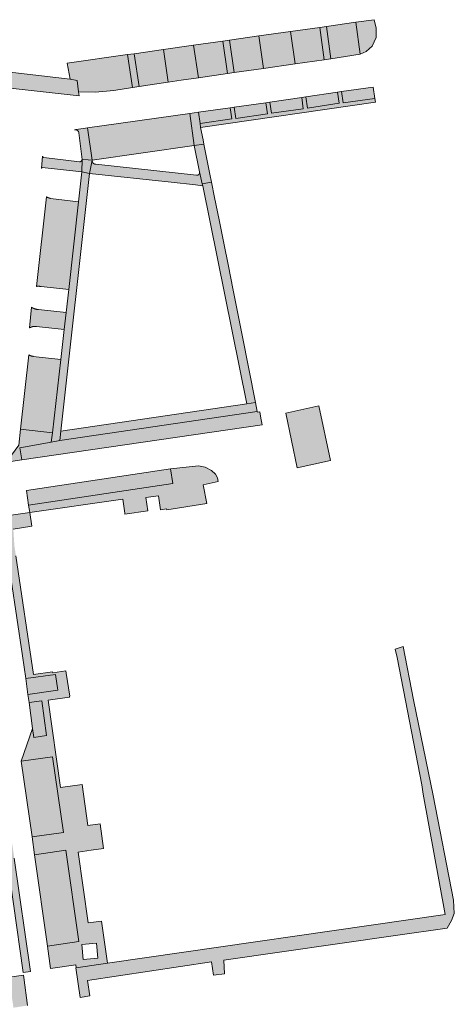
# Model space of a CAD drawing. Extents: x 97094 to 109644, y 463509 to 471969.
# Tile 48 of 256: x 99888 to 99956, y 467504 to 467658. Entities that reach past the tile are written whole.
import ezdxf

# ---------------------------------------------------------------- set-up
doc = ezdxf.new("R2010")
doc.units = 0
doc.layers.add('109 Onkruidbestrijding elementen', color=6, linetype='Continuous', lineweight=20, true_color=0xff00ff)

msp = doc.modelspace()

# ---------------------------------------------------------------- hatches: boundary and pattern name
at = {"layer": '109 Onkruidbestrijding elementen', "true_color": 0xff00ff}
for points in [[(99940.66, 467657.93), (99941.32, 467652.92), (99941.33, 467652.92), (99942.25, 467653.33), (99943.19, 467654.2), (99943.82, 467655.54), (99943.82, 467657.03), (99943.52, 467658.33), (99940.66, 467657.93)], [(99930.42, 467656.48), (99931.18, 467651.41), (99935.72, 467652.06), (99935.01, 467657.13), (99930.42, 467656.48)], [(99935.01, 467657.13), (99935.72, 467652.06), (99936.76, 467652.21), (99936.05, 467657.27), (99935.01, 467657.13)], [(99940.66, 467657.93), (99936.05, 467657.27), (99936.76, 467652.21), (99941.32, 467652.92), (99940.66, 467657.93)], [(99920.88, 467655.13), (99921.61, 467650.05), (99926.17, 467650.67), (99925.46, 467655.78), (99920.88, 467655.13)], [(99926.17, 467650.67), (99931.18, 467651.41), (99930.42, 467656.48), (99925.46, 467655.78), (99926.17, 467650.67)], [(99906.71, 467647.87), (99911.21, 467648.54), (99911.28, 467648.55), (99910.52, 467653.66), (99905.92, 467653.01), (99906.71, 467647.87)], [(99910.52, 467653.66), (99911.28, 467648.55), (99913.29, 467648.85), (99916.01, 467649.22), (99915.24, 467654.33), (99910.52, 467653.66)], [(99915.24, 467654.33), (99916.01, 467649.22), (99920.56, 467649.89), (99919.84, 467654.98), (99915.24, 467654.33)], [(99919.84, 467654.98), (99920.56, 467649.89), (99921.61, 467650.05), (99920.88, 467655.13), (99919.84, 467654.98)], [(99859.69, 467650.72), (99864.46, 467651.93), (99864.97, 467650.21), (99865.19, 467651.8), (99870.2, 467651.21), (99869.97, 467649.46), (99897.32, 467646.43), (99897.24, 467647.07), (99897, 467648.82), (99895.9, 467649.03), (99871.15, 467651.91), (99867.49, 467652.24), (99867.05, 467652.31), (99866.6, 467652.36), (99866.16, 467652.41), (99865.71, 467652.45), (99865.26, 467652.48), (99864.81, 467652.51), (99864.36, 467652.52), (99863.92, 467652.53), (99863.47, 467652.53), (99863.02, 467652.52), (99862.57, 467652.51), (99862.12, 467652.48), (99861.67, 467652.45), (99861.22, 467652.41), (99860.78, 467652.36), (99860.33, 467652.31), (99859.89, 467652.24), (99859.29, 467652.1), (99859.69, 467650.72)], [(99904.88, 467652.86), (99895.45, 467651.53), (99895.9, 467649.03), (99897, 467648.82), (99897.24, 467647.07), (99899.82, 467647), (99902.77, 467647.28), (99905.68, 467647.71), (99904.88, 467652.86)], [(99904.88, 467652.86), (99905.68, 467647.71), (99906.71, 467647.87), (99905.92, 467653.01), (99904.88, 467652.86)], [(99943.35, 467647.75), (99938.4, 467647.09), (99938.67, 467645.34), (99943.63, 467646.01), (99943.35, 467647.75)], [(99921.6, 467644.65), (99920.98, 467644.55), (99921.23, 467642.8), (99916.26, 467642.09), (99916.33, 467641.49), (99943.72, 467645.42), (99943.63, 467646.01), (99938.67, 467645.34), (99938.4, 467647.09), (99937.78, 467647), (99938.02, 467645.28), (99933.06, 467644.51), (99932.81, 467646.25), (99932.18, 467646.15), (99932.43, 467644.4), (99927.46, 467643.69), (99927.2, 467645.44), (99926.58, 467645.35), (99926.83, 467643.61), (99921.87, 467642.89), (99921.6, 467644.65)], [(99932.18, 467646.15), (99927.2, 467645.44), (99927.46, 467643.69), (99932.43, 467644.4), (99932.18, 467646.15)], [(99937.78, 467647), (99932.81, 467646.25), (99933.06, 467644.51), (99938.02, 467645.28), (99937.78, 467647)], [(99920.98, 467644.55), (99916.01, 467643.85), (99916.26, 467642.09), (99921.23, 467642.8), (99920.98, 467644.55)], [(99926.58, 467645.35), (99921.6, 467644.65), (99921.87, 467642.89), (99926.83, 467643.61), (99926.58, 467645.35)], [(99914.64, 467643.66), (99898.63, 467641.4), (99899.37, 467636.36), (99915.33, 467638.65), (99914.64, 467643.66)], [(99916.01, 467643.85), (99914.64, 467643.66), (99915.33, 467638.65), (99916.86, 467638.87), (99916.72, 467639.56), (99916.33, 467641.49), (99916.26, 467642.09), (99916.01, 467643.85)], [(99898.63, 467641.4), (99898.01, 467641.32), (99896.82, 467641.14), (99896.58, 467641.11), (99896.57, 467641.09), (99896.71, 467641.11), (99896.95, 467641.07), (99897.11, 467640.95), (99897.2, 467640.82), (99897.25, 467640.67), (99897.26, 467640.61), (99897.77, 467636.48), (99898.71, 467636.41), (99899.37, 467636.36), (99898.63, 467641.4)], [(99916.18, 467634.52), (99916.61, 467632.67), (99918.06, 467632.91), (99917.81, 467634.16), (99917.08, 467637.79), (99916.86, 467638.87), (99915.33, 467638.65), (99916.18, 467634.52)], [(99891.4, 467635.04), (99891.4, 467635.04), (99891.4, 467635.05), (99891.4, 467635.05), (99891.4, 467635.06), (99891.41, 467635.06), (99891.41, 467635.07), (99891.41, 467635.07), (99891.41, 467635.08), (99891.42, 467635.08), (99891.42, 467635.09), (99891.42, 467635.09), (99891.42, 467635.09), (99891.43, 467635.1), (99891.43, 467635.1), (99891.43, 467635.11), (99891.44, 467635.11), (99891.44, 467635.12), (99891.44, 467635.12), (99891.45, 467635.12), (99891.45, 467635.13), (99891.45, 467635.13), (99891.46, 467635.14), (99891.46, 467635.14), (99891.46, 467635.14), (99891.47, 467635.15), (99891.47, 467635.15), (99891.47, 467635.15), (99891.48, 467635.16), (99891.48, 467635.16), (99891.49, 467635.17), (99891.49, 467635.17), (99891.49, 467635.17), (99891.5, 467635.18), (99891.5, 467635.18), (99891.51, 467635.18), (99891.51, 467635.18), (99891.52, 467635.19), (99891.52, 467635.19), (99891.52, 467635.19), (99891.53, 467635.2), (99891.53, 467635.2), (99891.54, 467635.2), (99891.54, 467635.2), (99891.55, 467635.21), (99891.55, 467635.21), (99897.73, 467634.55), (99897.77, 467636.48), (99897.77, 467636.47), (99897.77, 467636.47), (99897.77, 467636.46), (99897.77, 467636.45), (99897.77, 467636.44), (99897.77, 467636.44), (99897.77, 467636.43), (99897.77, 467636.42), (99897.76, 467636.42), (99897.76, 467636.41), (99897.76, 467636.4), (99897.76, 467636.39), (99897.76, 467636.39), (99897.75, 467636.38), (99897.75, 467636.37), (99897.75, 467636.37), (99897.75, 467636.36), (99897.74, 467636.35), (99897.74, 467636.35), (99897.74, 467636.34), (99897.74, 467636.33), (99897.73, 467636.33), (99897.73, 467636.32), (99897.73, 467636.31), (99897.72, 467636.31), (99897.72, 467636.3), (99897.72, 467636.29), (99897.71, 467636.29), (99897.71, 467636.28), (99897.71, 467636.27), (99897.7, 467636.27), (99897.7, 467636.26), (99897.69, 467636.26), (99897.69, 467636.25), (99897.68, 467636.24), (99897.68, 467636.24), (99897.68, 467636.23), (99897.67, 467636.23), (99897.67, 467636.22), (99897.66, 467636.22), (99897.66, 467636.21), (99897.65, 467636.21), (99897.65, 467636.2), (99897.64, 467636.19), (99897.64, 467636.19), (99897.63, 467636.18), (99897.62, 467636.18), (99897.62, 467636.18), (99897.61, 467636.17), (99897.61, 467636.17), (99897.6, 467636.16), (99897.6, 467636.16), (99897.59, 467636.15), (99897.58, 467636.15), (99897.58, 467636.14), (99897.57, 467636.14), (99897.57, 467636.14), (99897.56, 467636.13), (99897.55, 467636.13), (99897.55, 467636.13), (99897.54, 467636.12), (99897.53, 467636.12), (99897.53, 467636.11), (99897.52, 467636.11), (99897.51, 467636.11), (99897.51, 467636.11), (99897.5, 467636.1), (99897.49, 467636.1), (99897.49, 467636.1), (99897.48, 467636.09), (99897.47, 467636.09), (99897.47, 467636.09), (99897.46, 467636.09), (99897.45, 467636.09), (99897.45, 467636.08), (99897.44, 467636.08), (99897.43, 467636.08), (99897.42, 467636.08), (99897.42, 467636.08), (99897.41, 467636.08), (99897.4, 467636.07), (99897.4, 467636.07), (99897.39, 467636.07), (99897.38, 467636.07), (99897.37, 467636.07), (99897.37, 467636.07), (99897.36, 467636.07), (99891.78, 467636.76), (99891.78, 467636.76), (99891.77, 467636.77), (99891.77, 467636.77), (99891.76, 467636.77), (99891.76, 467636.77), (99891.75, 467636.77), (99891.75, 467636.78), (99891.74, 467636.78), (99891.74, 467636.78), (99891.73, 467636.79), (99891.73, 467636.79), (99891.73, 467636.79), (99891.72, 467636.79), (99891.72, 467636.8), (99891.71, 467636.8), (99891.71, 467636.8), (99891.7, 467636.81), (99891.7, 467636.81), (99891.69, 467636.81), (99891.69, 467636.82), (99891.69, 467636.82), (99891.68, 467636.82), (99891.68, 467636.83), (99891.67, 467636.83), (99891.67, 467636.84), (99891.67, 467636.84), (99891.66, 467636.84), (99891.66, 467636.85), (99891.66, 467636.85), (99891.65, 467636.86), (99891.65, 467636.86), (99891.64, 467636.86), (99891.64, 467636.87), (99891.64, 467636.87), (99891.64, 467636.88), (99891.63, 467636.88), (99891.63, 467636.89), (99891.63, 467636.89), (99891.62, 467636.9), (99891.62, 467636.9), (99891.62, 467636.91), (99891.61, 467636.91), (99891.61, 467636.92), (99891.61, 467636.92), (99891.61, 467636.93), (99891.61, 467636.93), (99891.6, 467636.94), (99891.6, 467636.94), (99891.6, 467636.95), (99891.6, 467636.95), (99891.59, 467636.96), (99891.59, 467636.96), (99891.59, 467636.97), (99891.59, 467636.97), (99891.59, 467636.98), (99891.4, 467635.04)], [(99899.37, 467636.36), (99898.71, 467636.41), (99897.77, 467636.48), (99897.73, 467634.55), (99898.94, 467634.25), (99899.37, 467636.36)], [(99898.94, 467634.25), (99911.72, 467632.89), (99915.55, 467632.49), (99916.68, 467632.33), (99916.61, 467632.67), (99916.18, 467634.52), (99916.18, 467634.51), (99916.18, 467634.51), (99916.19, 467634.5), (99916.19, 467634.49), (99916.19, 467634.48), (99916.19, 467634.48), (99916.19, 467634.47), (99916.19, 467634.46), (99916.19, 467634.45), (99916.19, 467634.45), (99916.19, 467634.44), (99916.19, 467634.43), (99916.19, 467634.43), (99916.19, 467634.42), (99916.19, 467634.41), (99916.19, 467634.4), (99916.19, 467634.4), (99916.19, 467634.39), (99916.19, 467634.38), (99916.19, 467634.37), (99916.19, 467634.37), (99916.19, 467634.36), (99916.18, 467634.35), (99916.18, 467634.34), (99916.18, 467634.34), (99916.18, 467634.33), (99916.18, 467634.32), (99916.18, 467634.32), (99916.17, 467634.31), (99916.17, 467634.3), (99916.17, 467634.29), (99916.17, 467634.29), (99916.16, 467634.28), (99916.16, 467634.27), (99916.16, 467634.27), (99916.16, 467634.26), (99916.15, 467634.25), (99916.15, 467634.25), (99916.15, 467634.24), (99916.14, 467634.23), (99916.14, 467634.23), (99916.14, 467634.22), (99916.13, 467634.21), (99916.13, 467634.21), (99916.13, 467634.2), (99916.12, 467634.19), (99916.12, 467634.19), (99916.11, 467634.18), (99916.11, 467634.18), (99916.11, 467634.17), (99916.1, 467634.16), (99916.1, 467634.16), (99916.09, 467634.15), (99916.09, 467634.15), (99916.08, 467634.14), (99916.08, 467634.13), (99916.07, 467634.13), (99916.07, 467634.12), (99916.06, 467634.12), (99916.06, 467634.11), (99916.05, 467634.11), (99916.05, 467634.1), (99916.04, 467634.1), (99916.04, 467634.09), (99916.03, 467634.09), (99916.02, 467634.08), (99916.02, 467634.08), (99916.01, 467634.07), (99916.01, 467634.07), (99916, 467634.07), (99915.99, 467634.06), (99915.99, 467634.06), (99915.98, 467634.05), (99915.98, 467634.05), (99915.97, 467634.05), (99915.96, 467634.04), (99915.96, 467634.04), (99915.95, 467634.04), (99915.94, 467634.03), (99915.94, 467634.03), (99915.93, 467634.03), (99915.92, 467634.02), (99915.92, 467634.02), (99915.91, 467634.02), (99915.9, 467634.01), (99915.9, 467634.01), (99915.89, 467634.01), (99915.88, 467634.01), (99915.87, 467634), (99915.87, 467634), (99915.86, 467634), (99915.85, 467634), (99915.85, 467634), (99915.84, 467634), (99915.83, 467633.99), (99915.82, 467633.99), (99915.82, 467633.99), (99915.81, 467633.99), (99915.8, 467633.99), (99915.8, 467633.99), (99915.79, 467633.99), (99915.78, 467633.99), (99915.77, 467633.99), (99915.77, 467633.99), (99915.76, 467633.99), (99915.75, 467633.99), (99915.74, 467633.99), (99915.74, 467633.99), (99915.73, 467633.99), (99915.72, 467633.99), (99915.71, 467633.99), (99915.71, 467633.99), (99915.7, 467633.99), (99915.69, 467633.99), (99915.68, 467633.99), (99915.68, 467633.99), (99899.91, 467635.71), (99899.9, 467635.71), (99899.9, 467635.71), (99899.89, 467635.71), (99899.88, 467635.72), (99899.87, 467635.72), (99899.86, 467635.72), (99899.85, 467635.72), (99899.84, 467635.72), (99899.83, 467635.72), (99899.82, 467635.72), (99899.81, 467635.72), (99899.81, 467635.73), (99899.8, 467635.73), (99899.79, 467635.73), (99899.78, 467635.73), (99899.77, 467635.73), (99899.76, 467635.74), (99899.75, 467635.74), (99899.74, 467635.74), (99899.73, 467635.74), (99899.73, 467635.75), (99899.72, 467635.75), (99899.71, 467635.75), (99899.7, 467635.76), (99899.69, 467635.76), (99899.68, 467635.77), (99899.68, 467635.77), (99899.67, 467635.77), (99899.66, 467635.78), (99899.65, 467635.78), (99899.64, 467635.79), (99899.64, 467635.79), (99899.63, 467635.8), (99899.62, 467635.8), (99899.61, 467635.81), (99899.61, 467635.81), (99899.6, 467635.82), (99899.59, 467635.82), (99899.58, 467635.83), (99899.58, 467635.83), (99899.57, 467635.84), (99899.56, 467635.84), (99899.56, 467635.85), (99899.55, 467635.86), (99899.54, 467635.86), (99899.53, 467635.87), (99899.53, 467635.88), (99899.52, 467635.88), (99899.52, 467635.89), (99899.51, 467635.9), (99899.5, 467635.9), (99899.5, 467635.91), (99899.49, 467635.92), (99899.49, 467635.92), (99899.48, 467635.93), (99899.48, 467635.94), (99899.47, 467635.95), (99899.46, 467635.95), (99899.46, 467635.96), (99899.45, 467635.97), (99899.45, 467635.98), (99899.45, 467635.98), (99899.44, 467635.99), (99899.44, 467636), (99899.43, 467636.01), (99899.43, 467636.02), (99899.42, 467636.02), (99899.42, 467636.03), (99899.37, 467636.36), (99898.94, 467634.25)], [(99895.68, 467616.1), (99895.28, 467612.52), (99894.99, 467609.87), (99894.47, 467605.18), (99893.13, 467593.69), (99892.96, 467592.24), (99894.3, 467592.48), (99894.46, 467593.94), (99898.94, 467634.25), (99897.73, 467634.55), (99897.21, 467629.83), (99895.68, 467616.1)], [(99923.59, 467598.26), (99924.95, 467598.47), (99922.87, 467608.98), (99922.14, 467612.63), (99921.41, 467616.27), (99920.71, 467619.75), (99919.98, 467623.39), (99919.24, 467627.03), (99918.54, 467630.53), (99918.06, 467632.91), (99916.61, 467632.67), (99916.68, 467632.33), (99923.59, 467598.26)], [(99897.21, 467629.83), (99892.84, 467630.37), (99892.8, 467630.38), (99892.76, 467630.39), (99892.72, 467630.4), (99892.68, 467630.41), (99892.64, 467630.42), (99892.61, 467630.44), (99892.57, 467630.45), (99892.53, 467630.46), (99892.49, 467630.48), (99892.46, 467630.49), (99892.42, 467630.51), (99892.38, 467630.53), (99892.35, 467630.54), (99892.31, 467630.56), (99892.28, 467630.58), (99892.24, 467630.6), (99892.21, 467630.62), (99890.64, 467616.6), (99890.67, 467616.61), (99890.7, 467616.61), (99890.73, 467616.61), (99890.76, 467616.62), (99890.79, 467616.62), (99890.82, 467616.62), (99890.85, 467616.62), (99890.88, 467616.63), (99890.92, 467616.63), (99890.95, 467616.63), (99890.98, 467616.63), (99891.01, 467616.63), (99891.04, 467616.62), (99891.07, 467616.62), (99891.1, 467616.62), (99891.13, 467616.62), (99891.16, 467616.61), (99891.19, 467616.61), (99891.22, 467616.6), (99891.26, 467616.6), (99891.29, 467616.59), (99891.32, 467616.59), (99891.35, 467616.58), (99895.68, 467616.1), (99897.21, 467629.83)], [(99895.28, 467612.52), (99890.95, 467613), (99890.92, 467613), (99890.89, 467613), (99890.86, 467613.01), (99890.83, 467613.01), (99890.79, 467613.01), (99890.76, 467613.01), (99890.73, 467613.02), (99890.7, 467613.02), (99890.67, 467613.02), (99890.64, 467613.03), (99890.61, 467613.03), (99890.58, 467613.04), (99890.55, 467613.05), (99890.52, 467613.05), (99890.49, 467613.06), (99890.46, 467613.07), (99890.43, 467613.08), (99890.4, 467613.09), (99890.37, 467613.1), (99890.34, 467613.11), (99890.31, 467613.12), (99890.28, 467613.13), (99890.25, 467613.14), (99890.22, 467613.15), (99890.19, 467613.16), (99890.17, 467613.18), (99890.14, 467613.19), (99890.11, 467613.21), (99890.08, 467613.22), (99890.06, 467613.24), (99890.03, 467613.25), (99890, 467613.27), (99889.98, 467613.28), (99889.95, 467613.3), (99889.92, 467613.32), (99889.9, 467613.33), (99889.87, 467613.35), (99889.52, 467610.11), (99889.55, 467610.13), (99889.58, 467610.15), (99889.62, 467610.16), (99889.65, 467610.18), (99889.68, 467610.19), (99889.71, 467610.2), (99889.74, 467610.22), (99889.77, 467610.23), (99889.81, 467610.24), (99889.84, 467610.25), (99889.87, 467610.26), (99889.9, 467610.27), (99889.94, 467610.28), (99889.97, 467610.29), (99890, 467610.3), (99890.04, 467610.31), (99890.07, 467610.32), (99890.11, 467610.32), (99890.14, 467610.33), (99890.17, 467610.34), (99890.21, 467610.34), (99890.24, 467610.35), (99890.28, 467610.35), (99890.31, 467610.35), (99890.34, 467610.36), (99890.38, 467610.36), (99890.41, 467610.36), (99890.45, 467610.36), (99890.48, 467610.36), (99890.52, 467610.36), (99890.55, 467610.36), (99890.59, 467610.36), (99890.62, 467610.36), (99890.65, 467610.35), (99894.99, 467609.87), (99895.28, 467612.52)], [(99888.16, 467594.26), (99893.13, 467593.69), (99894.47, 467605.18), (99890.13, 467605.66), (99890.1, 467605.66), (99890.06, 467605.67), (99890.03, 467605.68), (99889.99, 467605.68), (99889.96, 467605.69), (99889.92, 467605.7), (99889.89, 467605.71), (99889.85, 467605.72), (99889.82, 467605.73), (99889.79, 467605.74), (99889.75, 467605.75), (99889.72, 467605.77), (99889.69, 467605.78), (99889.65, 467605.79), (99889.62, 467605.81), (99889.59, 467605.82), (99889.56, 467605.84), (99889.52, 467605.85), (99889.49, 467605.87), (99889.46, 467605.88), (99889.43, 467605.9), (99888.16, 467594.26)], [(99894.46, 467593.94), (99894.3, 467592.48), (99925.22, 467597.06), (99924.95, 467598.47), (99923.59, 467598.26), (99894.46, 467593.94)], [(99925.61, 467596.97), (99925.25, 467596.93), (99925.22, 467597.06), (99894.3, 467592.48), (99892.96, 467592.24), (99888.05, 467591.36), (99888.34, 467589.48), (99925.96, 467594.97), (99925.78, 467595.97), (99925.61, 467596.97)], [(99929.7, 467596.8), (99931.47, 467588.22), (99936.68, 467589.36), (99934.86, 467597.9), (99929.7, 467596.8)], [(99888.05, 467591.36), (99892.96, 467592.24), (99893.13, 467593.69), (99888.16, 467594.26), (99887.9, 467591.79), (99886, 467589.21), (99885.94, 467589.13), (99888.34, 467589.48), (99888.05, 467591.36)], [(99911.99, 467585.77), (99911.65, 467588.07), (99889.06, 467584.7), (99889.41, 467582.4), (99911.99, 467585.77)], [(99904.5, 467580.99), (99908.09, 467581.52), (99907.79, 467583.56), (99909.77, 467583.85), (99910.08, 467581.66), (99911.02, 467581.82), (99911.05, 467581.66), (99917.34, 467582.67), (99916.74, 467585.58), (99919.11, 467586.07), (99918.98, 467586.67), (99918.67, 467587.24), (99918.03, 467587.82), (99917.07, 467588.34), (99916.01, 467588.56), (99911.65, 467588.07), (99911.99, 467585.77), (99889.41, 467582.4), (99889.58, 467581.25), (99904.15, 467583.34), (99904.48, 467581.15), (99904.5, 467580.99)], [(99882.51, 467570.11), (99881.74, 467569.97), (99880.45, 467570.1), (99879.73, 467570.39), (99879.45, 467570.5), (99878.57, 467571.1), (99877.82, 467572.09), (99877.76, 467572.23), (99878.07, 467570.22), (99878.23, 467570.11), (99878.38, 467570), (99878.54, 467569.88), (99878.69, 467569.76), (99878.84, 467569.64), (99878.99, 467569.52), (99879.14, 467569.4), (99879.29, 467569.27), (99879.43, 467569.14), (99879.57, 467569), (99879.71, 467568.87), (99879.84, 467568.73), (99879.97, 467568.59), (99880.19, 467567.38), (99880.39, 467566.39), (99883.77, 467542.7), (99883.94, 467541.51), (99888.54, 467509.27), (99889.7, 467509.43), (99887.15, 467527.19), (99885.01, 467542.29), (99886.53, 467546.9), (99886.49, 467547.15), (99884.72, 467546.88), (99884.06, 467551.67), (99885.82, 467551.95), (99885.74, 467552.58), (99883.96, 467552.29), (99883.22, 467557.41), (99884.97, 467557.67), (99884.88, 467558.31), (99883.12, 467558.04), (99882.42, 467563.02), (99884.17, 467563.3), (99884.07, 467563.92), (99882.31, 467563.67), (99881.6, 467568.64), (99883.36, 467568.86), (99883.31, 467569.23), (99882.51, 467570.11)], [(99946.83, 467559.88), (99947.15, 467558.56), (99950.99, 467538.62), (99951.2, 467537.2), (99954.66, 467518.34), (99901.76, 467510.72), (99896.85, 467510), (99896.81, 467510), (99897.47, 467505.39), (99898.97, 467505.62), (99898.61, 467508.03), (99918.07, 467510.95), (99918.35, 467508.84), (99920.08, 467509.09), (99919.99, 467511.23), (99946.88, 467515.05), (99954.96, 467516.19), (99955.65, 467517.43), (99956.08, 467518.51), (99955.96, 467520.61), (99952.76, 467536.97), (99949.71, 467551.91), (99948.06, 467560.29), (99946.83, 467559.88)], [(99893.61, 467555.88), (99888.95, 467555.26), (99889.29, 467552.76), (99893.96, 467553.42), (99893.61, 467555.88)], [(99890.2, 467546.06), (99892.19, 467546.36), (99891.47, 467551.78), (99889.47, 467551.51), (99890.01, 467547.43), (99890.2, 467546.06)], [(99893.16, 467543.02), (99888.25, 467542.34), (99889.96, 467530.51), (99894.85, 467531.18), (99893.16, 467543.02)], [(99890.35, 467527.68), (99892.34, 467513.42), (99897.29, 467514.14), (99895.26, 467528.39), (99890.35, 467527.68)], [(99728.77, 467483.59), (99733.46, 467484.25), (99738.13, 467484.92), (99749.52, 467486.56), (99755.2, 467487.38), (99757.69, 467487.74), (99763.12, 467488.52), (99765.49, 467488.83), (99765.52, 467488.84), (99768.37, 467489.24), (99792.89, 467492.74), (99800.65, 467493.75), (99818.23, 467496.3), (99819.38, 467496.47), (99833.56, 467498.53), (99837.66, 467499.15), (99838.08, 467496.48), (99841.87, 467497.04), (99841.51, 467499.65), (99864.37, 467502.71), (99867.84, 467503.18), (99867.78, 467503.6), (99876.36, 467504.6), (99886.7, 467506.06), (99887.03, 467503.77), (99889.23, 467504.11), (99888.65, 467508.49), (99888.6, 467508.86), (99719.04, 467484.53), (99720.17, 467482.5), (99724.01, 467483.02), (99728.77, 467483.59)]]:
    msp.add_hatch(color=6, dxfattribs=at).paths.add_polyline_path(points)
h = msp.add_hatch(color=6, dxfattribs=at)
h.paths.add_polyline_path([(99900.81, 467517.32), (99898.71, 467517.04), (99897.15, 467528.1), (99899.2, 467528.39), (99901.16, 467528.68), (99900.6, 467532.53), (99898.7, 467532.26), (99897.78, 467538.71), (99894.4, 467538.23), (99892.45, 467551.89), (99895.81, 467552.37), (99895.79, 467552.49), (99895.85, 467552.5), (99895.31, 467556.11), (99895.26, 467556.46), (99893.2, 467556.17), (99893.17, 467556.32), (99890.15, 467555.88), (99887.41, 467574.45), (99887.18, 467576.02), (99887.01, 467578.64), (99889.9, 467579.08), (99889.58, 467581.25), (99883.31, 467580.35), (99883.04, 467578), (99884.2, 467577.29), (99885.29, 467575.95), (99885.64, 467574.47), (99885.63, 467574.3), (99885.59, 467573.29), (99885.24, 467572.31), (99886.65, 467570.68), (99888.43, 467558.84), (99888.95, 467555.26), (99893.61, 467555.88), (99893.96, 467553.42), (99889.29, 467552.76), (99889.47, 467551.51), (99891.47, 467551.78), (99892.19, 467546.36), (99890.2, 467546.06), (99890.01, 467547.43), (99888.25, 467542.34), (99893.16, 467543.02), (99894.85, 467531.18), (99889.96, 467530.51), (99890.35, 467527.68), (99895.26, 467528.39), (99897.29, 467514.14), (99892.34, 467513.42), (99892.82, 467509.91), (99896.78, 467510.5), (99896.85, 467510), (99901.76, 467510.72), (99900.81, 467517.32)])
h.paths.add_polyline_path([(99900.25, 467511.52), (99897.96, 467511.31), (99897.75, 467513.64), (99900.03, 467513.85), (99900.25, 467511.52)])

# ---------------------------------------------------------------- linework, layer by layer
at = {"layer": '109 Onkruidbestrijding elementen', "color": 3, "true_color": 0x00ff00}
for points in [[(99940.66, 467657.93), (99941.32, 467652.92), (99941.33, 467652.92), (99942.25, 467653.33), (99943.19, 467654.2), (99943.82, 467655.54), (99943.82, 467657.03), (99943.52, 467658.33), (99940.66, 467657.93)], [(99930.42, 467656.48), (99931.18, 467651.41), (99935.72, 467652.06), (99935.01, 467657.13), (99930.42, 467656.48)], [(99935.01, 467657.13), (99935.72, 467652.06), (99936.76, 467652.21), (99936.05, 467657.27), (99935.01, 467657.13)], [(99940.66, 467657.93), (99936.05, 467657.27), (99936.76, 467652.21), (99941.32, 467652.92), (99940.66, 467657.93)], [(99920.88, 467655.13), (99921.61, 467650.05), (99926.17, 467650.67), (99925.46, 467655.78), (99920.88, 467655.13)], [(99926.17, 467650.67), (99931.18, 467651.41), (99930.42, 467656.48), (99925.46, 467655.78), (99926.17, 467650.67)], [(99906.71, 467647.87), (99911.21, 467648.54), (99911.28, 467648.55), (99910.52, 467653.66), (99905.92, 467653.01), (99906.71, 467647.87)], [(99910.52, 467653.66), (99911.28, 467648.55), (99913.29, 467648.85), (99916.01, 467649.22), (99915.24, 467654.33), (99910.52, 467653.66)], [(99915.24, 467654.33), (99916.01, 467649.22), (99920.56, 467649.89), (99919.84, 467654.98), (99915.24, 467654.33)], [(99919.84, 467654.98), (99920.56, 467649.89), (99921.61, 467650.05), (99920.88, 467655.13), (99919.84, 467654.98)], [(99904.88, 467652.86), (99895.45, 467651.53), (99895.9, 467649.03), (99897, 467648.82), (99897.24, 467647.07), (99899.82, 467647), (99902.77, 467647.28), (99905.68, 467647.71), (99904.88, 467652.86)], [(99904.88, 467652.86), (99905.68, 467647.71), (99906.71, 467647.87), (99905.92, 467653.01), (99904.88, 467652.86)], [(99943.35, 467647.75), (99938.4, 467647.09), (99938.67, 467645.34), (99943.63, 467646.01), (99943.35, 467647.75)], [(99921.6, 467644.65), (99920.98, 467644.55), (99921.23, 467642.8), (99916.26, 467642.09), (99916.33, 467641.49), (99943.72, 467645.42), (99943.63, 467646.01), (99938.67, 467645.34), (99938.4, 467647.09), (99937.78, 467647), (99938.02, 467645.28), (99933.06, 467644.51), (99932.81, 467646.25), (99932.18, 467646.15), (99932.43, 467644.4), (99927.46, 467643.69), (99927.2, 467645.44), (99926.58, 467645.35), (99926.83, 467643.61), (99921.87, 467642.89), (99921.6, 467644.65)], [(99932.18, 467646.15), (99927.2, 467645.44), (99927.46, 467643.69), (99932.43, 467644.4), (99932.18, 467646.15)], [(99937.78, 467647), (99932.81, 467646.25), (99933.06, 467644.51), (99938.02, 467645.28), (99937.78, 467647)], [(99920.98, 467644.55), (99916.01, 467643.85), (99916.26, 467642.09), (99921.23, 467642.8), (99920.98, 467644.55)], [(99926.58, 467645.35), (99921.6, 467644.65), (99921.87, 467642.89), (99926.83, 467643.61), (99926.58, 467645.35)], [(99914.64, 467643.66), (99898.63, 467641.4), (99899.37, 467636.36), (99915.33, 467638.65), (99914.64, 467643.66)], [(99916.01, 467643.85), (99914.64, 467643.66), (99915.33, 467638.65), (99916.86, 467638.87), (99916.72, 467639.56), (99916.33, 467641.49), (99916.26, 467642.09), (99916.01, 467643.85)], [(99898.63, 467641.4), (99898.01, 467641.32), (99896.82, 467641.14), (99896.58, 467641.11), (99896.57, 467641.09), (99896.71, 467641.11), (99896.95, 467641.07), (99897.11, 467640.95), (99897.2, 467640.82), (99897.25, 467640.67), (99897.26, 467640.61), (99897.77, 467636.48), (99898.71, 467636.41), (99899.37, 467636.36), (99898.63, 467641.4)], [(99916.18, 467634.52), (99916.61, 467632.67), (99918.06, 467632.91), (99917.81, 467634.16), (99917.08, 467637.79), (99916.86, 467638.87), (99915.33, 467638.65), (99916.18, 467634.52)], [(99891.4, 467635.04), (99891.4, 467635.04), (99891.4, 467635.05), (99891.4, 467635.05), (99891.4, 467635.06), (99891.41, 467635.06), (99891.41, 467635.07), (99891.41, 467635.07), (99891.41, 467635.08), (99891.42, 467635.08), (99891.42, 467635.09), (99891.42, 467635.09), (99891.42, 467635.09), (99891.43, 467635.1), (99891.43, 467635.1), (99891.43, 467635.11), (99891.44, 467635.11), (99891.44, 467635.12), (99891.44, 467635.12), (99891.45, 467635.12), (99891.45, 467635.13), (99891.45, 467635.13), (99891.46, 467635.14), (99891.46, 467635.14), (99891.46, 467635.14), (99891.47, 467635.15), (99891.47, 467635.15), (99891.47, 467635.15), (99891.48, 467635.16), (99891.48, 467635.16), (99891.49, 467635.17), (99891.49, 467635.17), (99891.49, 467635.17), (99891.5, 467635.18), (99891.5, 467635.18), (99891.51, 467635.18), (99891.51, 467635.18), (99891.52, 467635.19), (99891.52, 467635.19), (99891.52, 467635.19), (99891.53, 467635.2), (99891.53, 467635.2), (99891.54, 467635.2), (99891.54, 467635.2), (99891.55, 467635.21), (99891.55, 467635.21), (99897.73, 467634.55), (99897.77, 467636.48), (99897.77, 467636.47), (99897.77, 467636.47), (99897.77, 467636.46), (99897.77, 467636.45), (99897.77, 467636.44), (99897.77, 467636.44), (99897.77, 467636.43), (99897.77, 467636.42), (99897.76, 467636.42), (99897.76, 467636.41), (99897.76, 467636.4), (99897.76, 467636.39), (99897.76, 467636.39), (99897.75, 467636.38), (99897.75, 467636.37), (99897.75, 467636.37), (99897.75, 467636.36), (99897.74, 467636.35), (99897.74, 467636.35), (99897.74, 467636.34), (99897.74, 467636.33), (99897.73, 467636.33), (99897.73, 467636.32), (99897.73, 467636.31), (99897.72, 467636.31), (99897.72, 467636.3), (99897.72, 467636.29), (99897.71, 467636.29), (99897.71, 467636.28), (99897.71, 467636.27), (99897.7, 467636.27), (99897.7, 467636.26), (99897.69, 467636.26), (99897.69, 467636.25), (99897.68, 467636.24), (99897.68, 467636.24), (99897.68, 467636.23), (99897.67, 467636.23), (99897.67, 467636.22), (99897.66, 467636.22), (99897.66, 467636.21), (99897.65, 467636.21), (99897.65, 467636.2), (99897.64, 467636.19), (99897.64, 467636.19), (99897.63, 467636.18), (99897.62, 467636.18), (99897.62, 467636.18), (99897.61, 467636.17), (99897.61, 467636.17), (99897.6, 467636.16), (99897.6, 467636.16), (99897.59, 467636.15), (99897.58, 467636.15), (99897.58, 467636.14), (99897.57, 467636.14), (99897.57, 467636.14), (99897.56, 467636.13), (99897.55, 467636.13), (99897.55, 467636.13), (99897.54, 467636.12), (99897.53, 467636.12), (99897.53, 467636.11), (99897.52, 467636.11), (99897.51, 467636.11), (99897.51, 467636.11), (99897.5, 467636.1), (99897.49, 467636.1), (99897.49, 467636.1), (99897.48, 467636.09), (99897.47, 467636.09), (99897.47, 467636.09), (99897.46, 467636.09), (99897.45, 467636.09), (99897.45, 467636.08), (99897.44, 467636.08), (99897.43, 467636.08), (99897.42, 467636.08), (99897.42, 467636.08), (99897.41, 467636.08), (99897.4, 467636.07), (99897.4, 467636.07), (99897.39, 467636.07), (99897.38, 467636.07), (99897.37, 467636.07), (99897.37, 467636.07), (99897.36, 467636.07), (99891.78, 467636.76), (99891.78, 467636.76), (99891.77, 467636.77), (99891.77, 467636.77), (99891.76, 467636.77), (99891.76, 467636.77), (99891.75, 467636.77), (99891.75, 467636.78), (99891.74, 467636.78), (99891.74, 467636.78), (99891.73, 467636.79), (99891.73, 467636.79), (99891.73, 467636.79), (99891.72, 467636.79), (99891.72, 467636.8), (99891.71, 467636.8), (99891.71, 467636.8), (99891.7, 467636.81), (99891.7, 467636.81), (99891.69, 467636.81), (99891.69, 467636.82), (99891.69, 467636.82), (99891.68, 467636.82), (99891.68, 467636.83), (99891.67, 467636.83), (99891.67, 467636.84), (99891.67, 467636.84), (99891.66, 467636.84), (99891.66, 467636.85), (99891.66, 467636.85), (99891.65, 467636.86), (99891.65, 467636.86), (99891.64, 467636.86), (99891.64, 467636.87), (99891.64, 467636.87), (99891.64, 467636.88), (99891.63, 467636.88), (99891.63, 467636.89), (99891.63, 467636.89), (99891.62, 467636.9), (99891.62, 467636.9), (99891.62, 467636.91), (99891.61, 467636.91), (99891.61, 467636.92), (99891.61, 467636.92), (99891.61, 467636.93), (99891.61, 467636.93), (99891.6, 467636.94), (99891.6, 467636.94), (99891.6, 467636.95), (99891.6, 467636.95), (99891.59, 467636.96), (99891.59, 467636.96), (99891.59, 467636.97), (99891.59, 467636.97), (99891.59, 467636.98), (99891.4, 467635.04)], [(99899.37, 467636.36), (99898.71, 467636.41), (99897.77, 467636.48), (99897.73, 467634.55), (99898.94, 467634.25), (99899.37, 467636.36)], [(99898.94, 467634.25), (99911.72, 467632.89), (99915.55, 467632.49), (99916.68, 467632.33), (99916.61, 467632.67), (99916.18, 467634.52), (99916.18, 467634.51), (99916.18, 467634.51), (99916.19, 467634.5), (99916.19, 467634.49), (99916.19, 467634.48), (99916.19, 467634.48), (99916.19, 467634.47), (99916.19, 467634.46), (99916.19, 467634.45), (99916.19, 467634.45), (99916.19, 467634.44), (99916.19, 467634.43), (99916.19, 467634.43), (99916.19, 467634.42), (99916.19, 467634.41), (99916.19, 467634.4), (99916.19, 467634.4), (99916.19, 467634.39), (99916.19, 467634.38), (99916.19, 467634.37), (99916.19, 467634.37), (99916.19, 467634.36), (99916.18, 467634.35), (99916.18, 467634.34), (99916.18, 467634.34), (99916.18, 467634.33), (99916.18, 467634.32), (99916.18, 467634.32), (99916.17, 467634.31), (99916.17, 467634.3), (99916.17, 467634.29), (99916.17, 467634.29), (99916.16, 467634.28), (99916.16, 467634.27), (99916.16, 467634.27), (99916.16, 467634.26), (99916.15, 467634.25), (99916.15, 467634.25), (99916.15, 467634.24), (99916.14, 467634.23), (99916.14, 467634.23), (99916.14, 467634.22), (99916.13, 467634.21), (99916.13, 467634.21), (99916.13, 467634.2), (99916.12, 467634.19), (99916.12, 467634.19), (99916.11, 467634.18), (99916.11, 467634.18), (99916.11, 467634.17), (99916.1, 467634.16), (99916.1, 467634.16), (99916.09, 467634.15), (99916.09, 467634.15), (99916.08, 467634.14), (99916.08, 467634.13), (99916.07, 467634.13), (99916.07, 467634.12), (99916.06, 467634.12), (99916.06, 467634.11), (99916.05, 467634.11), (99916.05, 467634.1), (99916.04, 467634.1), (99916.04, 467634.09), (99916.03, 467634.09), (99916.02, 467634.08), (99916.02, 467634.08), (99916.01, 467634.07), (99916.01, 467634.07), (99916, 467634.07), (99915.99, 467634.06), (99915.99, 467634.06), (99915.98, 467634.05), (99915.98, 467634.05), (99915.97, 467634.05), (99915.96, 467634.04), (99915.96, 467634.04), (99915.95, 467634.04), (99915.94, 467634.03), (99915.94, 467634.03), (99915.93, 467634.03), (99915.92, 467634.02), (99915.92, 467634.02), (99915.91, 467634.02), (99915.9, 467634.01), (99915.9, 467634.01), (99915.89, 467634.01), (99915.88, 467634.01), (99915.87, 467634), (99915.87, 467634), (99915.86, 467634), (99915.85, 467634), (99915.85, 467634), (99915.84, 467634), (99915.83, 467633.99), (99915.82, 467633.99), (99915.82, 467633.99), (99915.81, 467633.99), (99915.8, 467633.99), (99915.8, 467633.99), (99915.79, 467633.99), (99915.78, 467633.99), (99915.77, 467633.99), (99915.77, 467633.99), (99915.76, 467633.99), (99915.75, 467633.99), (99915.74, 467633.99), (99915.74, 467633.99), (99915.73, 467633.99), (99915.72, 467633.99), (99915.71, 467633.99), (99915.71, 467633.99), (99915.7, 467633.99), (99915.69, 467633.99), (99915.68, 467633.99), (99915.68, 467633.99), (99899.91, 467635.71), (99899.9, 467635.71), (99899.9, 467635.71), (99899.89, 467635.71), (99899.88, 467635.72), (99899.87, 467635.72), (99899.86, 467635.72), (99899.85, 467635.72), (99899.84, 467635.72), (99899.83, 467635.72), (99899.82, 467635.72), (99899.81, 467635.72), (99899.81, 467635.73), (99899.8, 467635.73), (99899.79, 467635.73), (99899.78, 467635.73), (99899.77, 467635.73), (99899.76, 467635.74), (99899.75, 467635.74), (99899.74, 467635.74), (99899.73, 467635.74), (99899.73, 467635.75), (99899.72, 467635.75), (99899.71, 467635.75), (99899.7, 467635.76), (99899.69, 467635.76), (99899.68, 467635.77), (99899.68, 467635.77), (99899.67, 467635.77), (99899.66, 467635.78), (99899.65, 467635.78), (99899.64, 467635.79), (99899.64, 467635.79), (99899.63, 467635.8), (99899.62, 467635.8), (99899.61, 467635.81), (99899.61, 467635.81), (99899.6, 467635.82), (99899.59, 467635.82), (99899.58, 467635.83), (99899.58, 467635.83), (99899.57, 467635.84), (99899.56, 467635.84), (99899.56, 467635.85), (99899.55, 467635.86), (99899.54, 467635.86), (99899.53, 467635.87), (99899.53, 467635.88), (99899.52, 467635.88), (99899.52, 467635.89), (99899.51, 467635.9), (99899.5, 467635.9), (99899.5, 467635.91), (99899.49, 467635.92), (99899.49, 467635.92), (99899.48, 467635.93), (99899.48, 467635.94), (99899.47, 467635.95), (99899.46, 467635.95), (99899.46, 467635.96), (99899.45, 467635.97), (99899.45, 467635.98), (99899.45, 467635.98), (99899.44, 467635.99), (99899.44, 467636), (99899.43, 467636.01), (99899.43, 467636.02), (99899.42, 467636.02), (99899.42, 467636.03), (99899.37, 467636.36), (99898.94, 467634.25)], [(99895.68, 467616.1), (99895.28, 467612.52), (99894.99, 467609.87), (99894.47, 467605.18), (99893.13, 467593.69), (99892.96, 467592.24), (99894.3, 467592.48), (99894.46, 467593.94), (99898.94, 467634.25), (99897.73, 467634.55), (99897.21, 467629.83), (99895.68, 467616.1)], [(99923.59, 467598.26), (99924.95, 467598.47), (99922.87, 467608.98), (99922.14, 467612.63), (99921.41, 467616.27), (99920.71, 467619.75), (99919.98, 467623.39), (99919.24, 467627.03), (99918.54, 467630.53), (99918.06, 467632.91), (99916.61, 467632.67), (99916.68, 467632.33), (99923.59, 467598.26)], [(99897.21, 467629.83), (99892.84, 467630.37), (99892.8, 467630.38), (99892.76, 467630.39), (99892.72, 467630.4), (99892.68, 467630.41), (99892.64, 467630.42), (99892.61, 467630.44), (99892.57, 467630.45), (99892.53, 467630.46), (99892.49, 467630.48), (99892.46, 467630.49), (99892.42, 467630.51), (99892.38, 467630.53), (99892.35, 467630.54), (99892.31, 467630.56), (99892.28, 467630.58), (99892.24, 467630.6), (99892.21, 467630.62), (99890.64, 467616.6), (99890.67, 467616.61), (99890.7, 467616.61), (99890.73, 467616.61), (99890.76, 467616.62), (99890.79, 467616.62), (99890.82, 467616.62), (99890.85, 467616.62), (99890.88, 467616.63), (99890.92, 467616.63), (99890.95, 467616.63), (99890.98, 467616.63), (99891.01, 467616.63), (99891.04, 467616.62), (99891.07, 467616.62), (99891.1, 467616.62), (99891.13, 467616.62), (99891.16, 467616.61), (99891.19, 467616.61), (99891.22, 467616.6), (99891.26, 467616.6), (99891.29, 467616.59), (99891.32, 467616.59), (99891.35, 467616.58), (99895.68, 467616.1), (99897.21, 467629.83)], [(99895.28, 467612.52), (99890.95, 467613), (99890.92, 467613), (99890.89, 467613), (99890.86, 467613.01), (99890.83, 467613.01), (99890.79, 467613.01), (99890.76, 467613.01), (99890.73, 467613.02), (99890.7, 467613.02), (99890.67, 467613.02), (99890.64, 467613.03), (99890.61, 467613.03), (99890.58, 467613.04), (99890.55, 467613.05), (99890.52, 467613.05), (99890.49, 467613.06), (99890.46, 467613.07), (99890.43, 467613.08), (99890.4, 467613.09), (99890.37, 467613.1), (99890.34, 467613.11), (99890.31, 467613.12), (99890.28, 467613.13), (99890.25, 467613.14), (99890.22, 467613.15), (99890.19, 467613.16), (99890.17, 467613.18), (99890.14, 467613.19), (99890.11, 467613.21), (99890.08, 467613.22), (99890.06, 467613.24), (99890.03, 467613.25), (99890, 467613.27), (99889.98, 467613.28), (99889.95, 467613.3), (99889.92, 467613.32), (99889.9, 467613.33), (99889.87, 467613.35), (99889.52, 467610.11), (99889.55, 467610.13), (99889.58, 467610.15), (99889.62, 467610.16), (99889.65, 467610.18), (99889.68, 467610.19), (99889.71, 467610.2), (99889.74, 467610.22), (99889.77, 467610.23), (99889.81, 467610.24), (99889.84, 467610.25), (99889.87, 467610.26), (99889.9, 467610.27), (99889.94, 467610.28), (99889.97, 467610.29), (99890, 467610.3), (99890.04, 467610.31), (99890.07, 467610.32), (99890.11, 467610.32), (99890.14, 467610.33), (99890.17, 467610.34), (99890.21, 467610.34), (99890.24, 467610.35), (99890.28, 467610.35), (99890.31, 467610.35), (99890.34, 467610.36), (99890.38, 467610.36), (99890.41, 467610.36), (99890.45, 467610.36), (99890.48, 467610.36), (99890.52, 467610.36), (99890.55, 467610.36), (99890.59, 467610.36), (99890.62, 467610.36), (99890.65, 467610.35), (99894.99, 467609.87), (99895.28, 467612.52)], [(99888.16, 467594.26), (99893.13, 467593.69), (99894.47, 467605.18), (99890.13, 467605.66), (99890.1, 467605.66), (99890.06, 467605.67), (99890.03, 467605.68), (99889.99, 467605.68), (99889.96, 467605.69), (99889.92, 467605.7), (99889.89, 467605.71), (99889.85, 467605.72), (99889.82, 467605.73), (99889.79, 467605.74), (99889.75, 467605.75), (99889.72, 467605.77), (99889.69, 467605.78), (99889.65, 467605.79), (99889.62, 467605.81), (99889.59, 467605.82), (99889.56, 467605.84), (99889.52, 467605.85), (99889.49, 467605.87), (99889.46, 467605.88), (99889.43, 467605.9), (99888.16, 467594.26)], [(99894.46, 467593.94), (99894.3, 467592.48), (99925.22, 467597.06), (99924.95, 467598.47), (99923.59, 467598.26), (99894.46, 467593.94)], [(99925.61, 467596.97), (99925.25, 467596.93), (99925.22, 467597.06), (99894.3, 467592.48), (99892.96, 467592.24), (99888.05, 467591.36), (99888.34, 467589.48), (99925.96, 467594.97), (99925.78, 467595.97), (99925.61, 467596.97)], [(99929.7, 467596.8), (99931.47, 467588.22), (99936.68, 467589.36), (99934.86, 467597.9), (99929.7, 467596.8)], [(99888.05, 467591.36), (99892.96, 467592.24), (99893.13, 467593.69), (99888.16, 467594.26), (99887.9, 467591.79), (99886, 467589.21), (99885.94, 467589.13), (99888.34, 467589.48), (99888.05, 467591.36)], [(99911.99, 467585.77), (99911.65, 467588.07), (99889.06, 467584.7), (99889.41, 467582.4), (99911.99, 467585.77)], [(99904.5, 467580.99), (99908.09, 467581.52), (99907.79, 467583.56), (99909.77, 467583.85), (99910.08, 467581.66), (99911.02, 467581.82), (99911.05, 467581.66), (99917.34, 467582.67), (99916.74, 467585.58), (99919.11, 467586.07), (99918.98, 467586.67), (99918.67, 467587.24), (99918.03, 467587.82), (99917.07, 467588.34), (99916.01, 467588.56), (99911.65, 467588.07), (99911.99, 467585.77), (99889.41, 467582.4), (99889.58, 467581.25), (99904.15, 467583.34), (99904.48, 467581.15), (99904.5, 467580.99)], [(99946.83, 467559.88), (99947.15, 467558.56), (99950.99, 467538.62), (99951.2, 467537.2), (99954.66, 467518.34), (99901.76, 467510.72), (99896.85, 467510), (99896.81, 467510), (99897.47, 467505.39), (99898.97, 467505.62), (99898.61, 467508.03), (99918.07, 467510.95), (99918.35, 467508.84), (99920.08, 467509.09), (99919.99, 467511.23), (99946.88, 467515.05), (99954.96, 467516.19), (99955.65, 467517.43), (99956.08, 467518.51), (99955.96, 467520.61), (99952.76, 467536.97), (99949.71, 467551.91), (99948.06, 467560.29), (99946.83, 467559.88)], [(99893.61, 467555.88), (99888.95, 467555.26), (99889.29, 467552.76), (99893.96, 467553.42), (99893.61, 467555.88)], [(99890.2, 467546.06), (99892.19, 467546.36), (99891.47, 467551.78), (99889.47, 467551.51), (99890.01, 467547.43), (99890.2, 467546.06)], [(99893.16, 467543.02), (99888.25, 467542.34), (99889.96, 467530.51), (99894.85, 467531.18), (99893.16, 467543.02)], [(99890.35, 467527.68), (99892.34, 467513.42), (99897.29, 467514.14), (99895.26, 467528.39), (99890.35, 467527.68)], [(99900.25, 467511.52), (99897.96, 467511.31), (99897.75, 467513.64), (99900.03, 467513.85), (99900.25, 467511.52)]]:
    msp.add_lwpolyline(points, close=True, dxfattribs=at)
for points in [[(99869.97, 467649.46), (99897.32, 467646.43), (99897.24, 467647.07), (99897, 467648.82), (99895.9, 467649.03), (99871.15, 467651.91)], [(99887.01, 467578.64), (99889.9, 467579.08), (99889.58, 467581.25), (99883.31, 467580.35)], [(99886.65, 467570.68), (99888.43, 467558.84), (99888.95, 467555.26), (99893.61, 467555.88), (99893.96, 467553.42), (99889.29, 467552.76), (99889.47, 467551.51), (99891.47, 467551.78), (99892.19, 467546.36), (99890.2, 467546.06), (99890.01, 467547.43), (99888.25, 467542.34), (99893.16, 467543.02), (99894.85, 467531.18), (99889.96, 467530.51), (99890.35, 467527.68), (99895.26, 467528.39), (99897.29, 467514.14), (99892.34, 467513.42), (99892.82, 467509.91), (99896.78, 467510.5), (99896.85, 467510), (99901.76, 467510.72), (99900.81, 467517.32), (99900.81, 467517.32), (99898.71, 467517.04), (99897.15, 467528.1), (99899.2, 467528.39), (99901.16, 467528.68), (99900.6, 467532.53), (99898.7, 467532.26), (99897.78, 467538.71), (99894.4, 467538.23), (99892.45, 467551.89), (99895.81, 467552.37), (99895.79, 467552.49), (99895.85, 467552.5), (99895.31, 467556.11), (99895.26, 467556.46), (99893.2, 467556.17), (99893.17, 467556.32), (99890.15, 467555.88), (99887.41, 467574.45)], [(99883.94, 467541.51), (99888.54, 467509.27), (99889.7, 467509.43), (99887.15, 467527.19)], [(99889.23, 467504.11), (99888.65, 467508.49), (99888.6, 467508.86), (99719.04, 467484.53)]]:
    msp.add_lwpolyline(points, dxfattribs=at)

doc.saveas('drawing.dxf')
